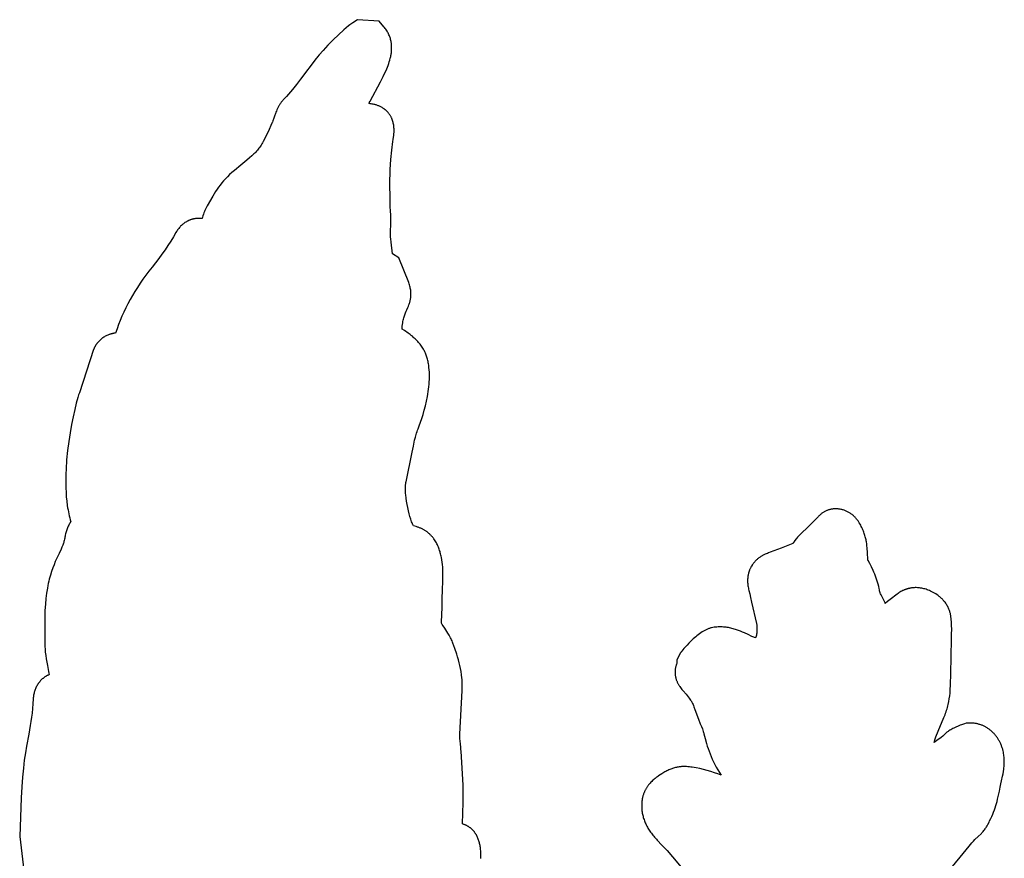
# Model space of a CAD drawing. Header units: millimetres. Extents: x 4 to 208, y 3 to 169.
# Tile 7 of 7: x 140 to 197, y 120 to 169. Entities that reach past the tile are written whole.
import ezdxf

# ---------------------------------------------------------------- set-up
doc = ezdxf.new("R2010")
doc.units = ezdxf.units.MM
doc.layers.add('Calque 9 Image', color=7, linetype='Continuous')

msp = doc.modelspace()

# ---------------------------------------------------------------- linework, layer by layer
at = {"layer": 'Calque 9 Image'}
for points in [[(159.007, 168.927), (158.952, 168.89), (158.895, 168.849), (158.834, 168.803), (158.77, 168.753), (158.635, 168.642), (158.49, 168.517), (158.185, 168.237), (157.87, 167.933), (157.565, 167.624), (157.287, 167.328), (157.052, 167.065), (156.957, 166.951), (156.916, 166.9), (156.879, 166.853)], [(160.816, 168.703), (160.544, 169.02), (159.288, 169.109), (159.007, 168.927)], [(160.618, 165.506), (160.779, 165.81), (160.864, 165.981), (160.949, 166.163), (160.99, 166.258), (161.029, 166.355), (161.067, 166.453), (161.103, 166.554), (161.136, 166.657), (161.167, 166.761), (161.194, 166.866), (161.206, 166.919), (161.218, 166.973), (161.228, 167.026), (161.238, 167.08), (161.246, 167.134), (161.253, 167.189), (161.259, 167.243), (161.264, 167.298), (161.268, 167.353), (161.27, 167.408), (161.271, 167.463), (161.271, 167.518), (161.269, 167.573), (161.266, 167.628), (161.261, 167.683), (161.254, 167.738), (161.246, 167.793), (161.236, 167.848), (161.225, 167.903), (161.212, 167.958), (161.197, 168.013), (161.18, 168.067), (161.161, 168.122), (161.14, 168.176), (161.117, 168.23), (161.093, 168.284), (161.066, 168.337), (161.037, 168.391), (161.006, 168.444), (160.972, 168.496), (160.937, 168.549), (160.899, 168.601), (160.858, 168.652), (160.816, 168.703)], [(156.879, 166.853), (155.974, 165.658)], [(155.974, 165.658), (155.743, 165.351), (155.515, 165.062), (155.4, 164.923), (155.282, 164.786), (155.159, 164.652), (155.031, 164.519)], [(160.015, 164.378), (160.618, 165.506)], [(155.031, 164.519), (154.999, 164.485), (154.968, 164.451), (154.938, 164.417), (154.91, 164.382), (154.882, 164.347), (154.855, 164.312), (154.83, 164.276), (154.805, 164.24), (154.781, 164.204), (154.758, 164.168), (154.736, 164.131), (154.715, 164.094), (154.674, 164.02), (154.637, 163.946), (154.602, 163.872), (154.57, 163.799), (154.54, 163.726), (154.513, 163.653), (154.462, 163.512), (154.416, 163.378)], [(159.955, 164.234), (159.968, 164.274), (159.975, 164.293), (159.982, 164.312), (159.99, 164.329), (159.994, 164.338), (159.998, 164.346), (160.002, 164.355), (160.006, 164.363), (160.01, 164.371), (160.015, 164.378)], [(161.025, 163.762), (161.008, 163.781), (160.991, 163.798), (160.974, 163.815), (160.956, 163.832), (160.938, 163.849), (160.92, 163.864), (160.902, 163.88), (160.883, 163.895), (160.864, 163.909), (160.845, 163.924), (160.826, 163.937), (160.807, 163.951), (160.767, 163.976), (160.728, 164), (160.688, 164.022), (160.648, 164.043), (160.607, 164.063), (160.567, 164.081), (160.527, 164.098), (160.487, 164.113), (160.448, 164.127), (160.409, 164.141), (160.37, 164.153), (160.333, 164.164), (160.296, 164.174), (160.26, 164.183), (160.192, 164.198), (160.13, 164.21), (160.074, 164.219), (160.026, 164.226), (159.955, 164.234)], [(161.36, 162.147), (161.382, 162.292), (161.393, 162.376), (161.402, 162.466), (161.406, 162.513), (161.409, 162.562), (161.411, 162.611), (161.412, 162.662), (161.412, 162.714), (161.41, 162.767), (161.407, 162.821), (161.403, 162.875), (161.397, 162.93), (161.389, 162.985), (161.38, 163.041), (161.368, 163.098), (161.361, 163.126), (161.354, 163.154), (161.346, 163.182), (161.338, 163.211), (161.329, 163.239), (161.319, 163.267), (161.309, 163.296), (161.298, 163.324), (161.287, 163.352), (161.275, 163.38), (161.262, 163.408), (161.248, 163.436), (161.234, 163.464), (161.219, 163.492), (161.203, 163.52), (161.187, 163.548), (161.17, 163.575), (161.151, 163.602), (161.132, 163.629), (161.113, 163.656), (161.092, 163.683), (161.071, 163.71), (161.048, 163.736), (161.025, 163.762)], [(154.416, 163.378), (154.365, 163.231), (154.339, 163.161), (154.325, 163.127), (154.311, 163.095)], [(154.311, 163.095), (154.084, 162.59), (153.986, 162.381), (153.896, 162.197), (153.811, 162.034), (153.769, 161.959), (153.728, 161.889), (153.687, 161.821), (153.645, 161.757), (153.603, 161.696), (153.56, 161.637), (153.516, 161.58), (153.47, 161.524), (153.423, 161.469), (153.373, 161.415), (153.321, 161.361), (153.266, 161.306), (153.208, 161.251), (153.146, 161.195), (153.012, 161.077), (152.861, 160.95), (152.497, 160.652)], [(161.174, 159.823), (161.178, 160.12), (161.188, 160.413), (161.205, 160.702), (161.226, 160.984), (161.279, 161.528), (161.341, 162.035)], [(161.341, 162.035), (161.36, 162.147)], [(152.129, 160.349), (151.985, 160.226), (151.85, 160.105), (151.725, 159.984), (151.609, 159.864), (151.5, 159.744), (151.397, 159.623), (151.301, 159.501), (151.209, 159.378), (151.121, 159.253), (151.037, 159.126), (150.955, 158.996), (150.874, 158.863), (150.548, 158.293)], [(152.497, 160.652), (152.129, 160.349)], [(161.182, 158.478), (161.174, 159.823)], [(150.508, 158.222), (150.485, 158.18), (150.464, 158.138), (150.444, 158.096), (150.425, 158.054), (150.406, 158.012), (150.389, 157.969), (150.356, 157.885), (150.327, 157.8), (150.3, 157.716), (150.277, 157.632), (150.255, 157.55)], [(150.548, 158.293), (150.508, 158.222)], [(161.205, 158.01), (161.189, 158.24), (161.183, 158.358), (161.182, 158.418), (161.182, 158.478)], [(161.204, 156.896), (161.213, 156.973), (161.22, 157.05), (161.225, 157.125), (161.229, 157.2), (161.233, 157.345), (161.232, 157.486), (161.228, 157.623), (161.222, 157.756), (161.205, 158.01)], [(150.146, 157.561), (150.12, 157.563), (150.094, 157.564), (150.068, 157.564), (150.042, 157.564), (150.016, 157.564), (149.99, 157.563), (149.964, 157.561), (149.938, 157.56), (149.912, 157.557), (149.886, 157.554), (149.861, 157.551), (149.835, 157.547), (149.809, 157.543), (149.784, 157.538), (149.759, 157.532), (149.733, 157.527), (149.708, 157.52), (149.683, 157.514), (149.658, 157.506), (149.634, 157.499), (149.609, 157.491), (149.584, 157.482), (149.56, 157.473), (149.536, 157.464), (149.511, 157.454), (149.488, 157.443), (149.464, 157.432), (149.44, 157.421), (149.416, 157.409), (149.393, 157.397), (149.37, 157.385), (149.347, 157.372), (149.302, 157.344), (149.257, 157.316), (149.213, 157.285), (149.17, 157.253), (149.128, 157.219), (149.087, 157.183), (149.046, 157.146), (149.007, 157.107), (148.969, 157.067), (148.932, 157.026), (148.896, 156.982), (148.861, 156.938), (148.827, 156.892), (148.795, 156.844), (148.764, 156.795), (148.734, 156.745)], [(150.255, 157.55), (150.242, 157.552), (150.228, 157.554), (150.201, 157.557), (150.146, 157.561)], [(161.242, 156.179), (161.218, 156.377), (161.209, 156.472), (161.201, 156.563), (161.196, 156.65), (161.195, 156.693), (161.195, 156.735), (161.195, 156.776), (161.197, 156.817), (161.2, 156.856), (161.204, 156.896)], [(148.734, 156.745), (148.583, 156.488), (148.427, 156.235), (148.266, 155.985), (148.097, 155.736), (147.921, 155.487), (147.737, 155.237), (147.343, 154.732)], [(162.261, 153.829), (161.691, 155.277), (161.325, 155.501), (161.242, 156.179)], [(147.343, 154.732), (147.158, 154.497), (146.98, 154.262), (146.809, 154.027), (146.646, 153.791), (146.489, 153.555), (146.34, 153.318), (146.198, 153.081), (146.063, 152.843), (145.934, 152.604), (145.813, 152.363), (145.698, 152.122), (145.591, 151.88), (145.489, 151.636), (145.395, 151.391), (145.307, 151.144), (145.226, 150.896)], [(162.156, 152.259), (162.217, 152.394), (162.248, 152.468), (162.278, 152.546), (162.292, 152.587), (162.306, 152.629), (162.319, 152.671), (162.332, 152.715), (162.343, 152.76), (162.354, 152.806), (162.364, 152.853), (162.372, 152.901), (162.379, 152.951), (162.385, 153.001), (162.389, 153.053), (162.392, 153.105), (162.393, 153.159), (162.392, 153.214), (162.39, 153.27), (162.385, 153.328), (162.378, 153.386), (162.369, 153.446), (162.357, 153.507), (162.343, 153.569), (162.327, 153.632), (162.307, 153.697), (162.285, 153.762), (162.261, 153.829)], [(161.881, 151.207), (161.891, 151.306), (161.902, 151.398), (161.915, 151.485), (161.928, 151.566), (161.943, 151.642), (161.96, 151.713), (161.977, 151.78), (161.994, 151.844), (162.013, 151.903), (162.032, 151.96), (162.052, 152.014), (162.072, 152.066), (162.114, 152.164), (162.156, 152.259)], [(161.875, 151.129), (161.881, 151.207)], [(163.34, 149.442), (163.322, 149.503), (163.302, 149.563), (163.281, 149.623), (163.257, 149.682), (163.232, 149.741), (163.205, 149.8), (163.176, 149.858), (163.146, 149.915), (163.114, 149.972), (163.08, 150.028), (163.044, 150.084), (163.006, 150.139), (162.967, 150.193), (162.926, 150.248), (162.883, 150.301), (162.838, 150.354), (162.791, 150.407), (162.743, 150.459), (162.693, 150.51), (162.641, 150.561), (162.587, 150.611), (162.531, 150.661), (162.474, 150.711), (162.415, 150.759), (162.354, 150.808), (162.291, 150.855), (162.226, 150.902), (162.159, 150.949), (162.091, 150.995), (162.021, 151.04), (161.875, 151.129)], [(145.226, 150.896), (145.2, 150.894), (145.175, 150.891), (145.149, 150.888), (145.123, 150.884), (145.098, 150.88), (145.072, 150.875), (145.046, 150.87), (145.021, 150.864), (144.995, 150.858), (144.97, 150.851), (144.945, 150.844), (144.919, 150.837), (144.894, 150.829), (144.869, 150.82), (144.819, 150.801), (144.77, 150.781), (144.721, 150.759), (144.673, 150.735), (144.625, 150.71), (144.579, 150.683), (144.533, 150.655), (144.488, 150.625), (144.445, 150.594), (144.402, 150.561), (144.361, 150.527), (144.321, 150.492), (144.282, 150.455), (144.245, 150.417), (144.227, 150.398), (144.209, 150.379), (144.191, 150.359), (144.175, 150.339), (144.158, 150.318), (144.142, 150.298), (144.126, 150.277), (144.111, 150.256), (144.096, 150.235), (144.082, 150.213), (144.068, 150.191), (144.055, 150.169), (144.042, 150.147), (144.029, 150.125), (144.017, 150.102), (144.006, 150.08), (143.995, 150.057), (143.985, 150.034), (143.975, 150.01), (143.966, 149.987), (143.957, 149.963), (143.949, 149.94)], [(143.949, 149.94), (143.117, 147.434)], [(162.805, 145.328), (162.876, 145.514), (162.949, 145.718), (163.024, 145.939), (163.098, 146.173), (163.169, 146.421), (163.237, 146.678), (163.299, 146.945), (163.354, 147.219), (163.378, 147.358), (163.4, 147.498), (163.42, 147.638), (163.436, 147.78), (163.449, 147.922), (163.46, 148.064), (163.467, 148.205), (163.47, 148.347), (163.469, 148.488), (163.464, 148.628), (163.455, 148.768), (163.442, 148.906), (163.434, 148.974), (163.424, 149.043), (163.413, 149.11), (163.401, 149.178), (163.388, 149.244), (163.373, 149.311), (163.357, 149.377), (163.34, 149.442)], [(143.117, 147.434), (143.076, 147.304), (143.032, 147.16), (142.941, 146.831), (142.847, 146.455), (142.753, 146.037), (142.662, 145.583), (142.576, 145.1), (142.498, 144.592), (142.432, 144.067), (142.379, 143.529), (142.343, 142.986), (142.332, 142.714), (142.326, 142.443), (142.325, 142.173), (142.331, 141.906), (142.342, 141.642), (142.36, 141.381), (142.385, 141.125), (142.418, 140.875), (142.437, 140.751), (142.458, 140.63), (142.481, 140.51), (142.505, 140.392), (142.532, 140.276), (142.562, 140.161), (142.593, 140.049), (142.626, 139.939)], [(162.459, 143.983), (162.532, 144.337), (162.609, 144.68), (162.651, 144.847), (162.697, 145.01), (162.722, 145.091), (162.748, 145.171), (162.776, 145.25), (162.805, 145.328)], [(162.107, 142.261), (162.459, 143.983)], [(162.535, 139.702), (162.522, 139.728), (162.509, 139.755), (162.483, 139.812), (162.457, 139.873), (162.431, 139.939), (162.406, 140.009), (162.381, 140.082), (162.333, 140.237), (162.287, 140.404), (162.244, 140.579), (162.204, 140.759), (162.168, 140.943), (162.138, 141.129), (162.113, 141.313), (162.093, 141.494), (162.086, 141.582), (162.08, 141.668), (162.077, 141.753), (162.075, 141.835), (162.075, 141.914), (162.077, 141.991), (162.081, 142.064), (162.084, 142.099), (162.088, 142.134), (162.092, 142.167), (162.096, 142.199), (162.102, 142.231), (162.107, 142.261)], [(186.076, 140.243), (185.952, 140.113), (185.827, 139.986), (185.573, 139.737)], [(187.218, 140.679), (187.177, 140.683), (187.137, 140.685), (187.097, 140.685), (187.057, 140.685), (187.017, 140.684), (186.978, 140.681), (186.938, 140.677), (186.899, 140.673), (186.86, 140.667), (186.822, 140.659), (186.783, 140.651), (186.745, 140.642), (186.707, 140.632), (186.67, 140.62), (186.633, 140.608), (186.596, 140.594), (186.56, 140.58), (186.524, 140.564), (186.489, 140.547), (186.454, 140.53), (186.419, 140.511), (186.385, 140.492), (186.352, 140.471), (186.319, 140.449), (186.286, 140.427), (186.254, 140.403), (186.223, 140.379), (186.192, 140.354), (186.162, 140.327), (186.133, 140.3), (186.104, 140.272), (186.076, 140.243)], [(188.411, 139.941), (188.385, 139.98), (188.358, 140.018), (188.33, 140.055), (188.301, 140.092), (188.271, 140.127), (188.241, 140.162), (188.209, 140.195), (188.177, 140.228), (188.144, 140.26), (188.11, 140.29), (188.075, 140.32), (188.039, 140.349), (188.003, 140.376), (187.966, 140.403), (187.929, 140.428), (187.891, 140.453), (187.852, 140.476), (187.813, 140.498), (187.773, 140.519), (187.733, 140.539), (187.692, 140.557), (187.651, 140.575), (187.609, 140.591), (187.567, 140.606), (187.524, 140.62), (187.482, 140.632), (187.438, 140.643), (187.395, 140.653), (187.351, 140.662), (187.307, 140.669), (187.262, 140.675), (187.218, 140.679)], [(142.626, 139.939), (142.593, 139.891), (142.562, 139.842), (142.531, 139.792), (142.503, 139.741), (142.476, 139.688), (142.45, 139.635), (142.426, 139.58), (142.403, 139.524), (142.382, 139.467), (142.362, 139.409), (142.344, 139.349), (142.328, 139.289), (142.313, 139.228), (142.299, 139.165), (142.287, 139.102), (142.276, 139.038)], [(164.231, 135.979), (164.251, 136.477), (164.256, 136.746), (164.252, 137.022), (164.246, 137.162), (164.238, 137.303), (164.226, 137.444), (164.21, 137.585), (164.19, 137.725), (164.165, 137.865), (164.151, 137.934), (164.136, 138.002), (164.119, 138.071), (164.101, 138.138), (164.082, 138.206), (164.061, 138.272), (164.039, 138.338), (164.015, 138.403), (163.989, 138.467), (163.962, 138.531), (163.933, 138.593), (163.903, 138.655), (163.871, 138.715), (163.837, 138.775), (163.801, 138.833), (163.763, 138.89), (163.723, 138.946), (163.702, 138.973), (163.681, 139.001), (163.659, 139.027), (163.637, 139.054), (163.615, 139.08), (163.591, 139.106), (163.568, 139.131), (163.543, 139.156), (163.518, 139.181), (163.493, 139.205), (163.467, 139.229), (163.44, 139.253), (163.413, 139.276), (163.386, 139.298), (163.357, 139.321), (163.329, 139.342), (163.299, 139.364), (163.269, 139.385), (163.239, 139.405), (163.207, 139.425), (163.175, 139.445), (163.143, 139.464), (163.11, 139.483), (163.076, 139.501), (163.042, 139.519), (163.007, 139.536), (162.971, 139.553), (162.935, 139.569), (162.898, 139.585), (162.86, 139.6), (162.822, 139.615), (162.783, 139.629), (162.703, 139.656), (162.62, 139.68), (162.535, 139.702)], [(185.573, 139.737), (184.959, 139.137)], [(188.933, 138.035), (188.926, 138.218), (188.92, 138.318), (188.913, 138.422), (188.902, 138.531), (188.888, 138.644), (188.87, 138.761), (188.859, 138.821), (188.847, 138.881), (188.833, 138.943), (188.818, 139.005), (188.802, 139.068), (188.784, 139.132), (188.764, 139.196), (188.742, 139.261), (188.719, 139.327), (188.693, 139.393), (188.666, 139.46), (188.637, 139.528), (188.605, 139.595), (188.571, 139.664), (188.535, 139.732), (188.496, 139.802), (188.455, 139.871), (188.411, 139.941)], [(184.959, 139.137), (184.933, 139.112), (184.909, 139.086), (184.862, 139.035), (184.819, 138.985), (184.778, 138.935), (184.706, 138.84), (184.642, 138.753)], [(142.276, 139.038), (142.265, 138.975), (142.253, 138.914), (142.24, 138.855), (142.224, 138.796), (142.208, 138.739), (142.19, 138.683), (142.17, 138.627), (142.149, 138.571), (142.104, 138.458), (142.053, 138.343), (141.937, 138.096)], [(184.587, 138.671), (183.911, 138.397), (183.28, 138.163)], [(184.642, 138.753), (184.629, 138.731), (184.616, 138.711), (184.609, 138.7), (184.602, 138.69), (184.594, 138.68), (184.587, 138.671)], [(141.937, 138.096), (141.792, 137.784), (141.718, 137.617), (141.645, 137.441), (141.573, 137.253), (141.502, 137.052), (141.435, 136.836), (141.403, 136.722), (141.372, 136.604), (141.342, 136.482), (141.313, 136.354), (141.286, 136.222), (141.26, 136.084), (141.213, 135.793), (141.174, 135.478), (141.143, 135.138), (141.121, 134.772), (141.108, 134.378), (141.107, 133.953)], [(183.28, 138.163), (183.171, 138.123), (183.11, 138.099), (183.046, 138.073), (182.978, 138.043), (182.908, 138.01), (182.873, 137.992), (182.837, 137.973), (182.8, 137.953), (182.764, 137.932), (182.727, 137.91), (182.691, 137.886), (182.654, 137.861), (182.618, 137.835), (182.582, 137.808), (182.546, 137.78), (182.51, 137.75), (182.475, 137.718), (182.441, 137.685), (182.407, 137.651), (182.373, 137.615), (182.341, 137.577), (182.309, 137.538), (182.278, 137.497), (182.263, 137.476), (182.248, 137.454), (182.234, 137.432), (182.219, 137.41)], [(188.962, 137.686), (188.961, 137.688), (188.96, 137.691), (188.959, 137.694), (188.959, 137.697), (188.957, 137.703), (188.956, 137.711), (188.954, 137.718), (188.953, 137.727), (188.95, 137.745), (188.948, 137.765), (188.946, 137.787), (188.943, 137.833), (188.933, 138.035)], [(182.219, 137.41), (182.187, 137.356), (182.172, 137.329), (182.157, 137.302), (182.143, 137.275), (182.13, 137.247), (182.116, 137.22), (182.104, 137.192), (182.092, 137.164), (182.08, 137.136), (182.069, 137.107), (182.059, 137.079), (182.049, 137.05), (182.04, 137.021), (182.031, 136.992), (182.023, 136.963), (182.015, 136.934), (182.008, 136.904), (182.001, 136.875), (181.995, 136.845), (181.989, 136.815), (181.984, 136.785), (181.979, 136.755), (181.975, 136.724), (181.969, 136.663), (181.964, 136.601), (181.962, 136.539), (181.961, 136.476)], [(189.634, 135.915), (189.623, 135.982), (189.611, 136.048), (189.584, 136.177), (189.554, 136.304), (189.519, 136.427), (189.482, 136.548), (189.442, 136.665), (189.4, 136.78), (189.355, 136.892), (189.309, 137.001), (189.261, 137.107), (189.162, 137.311), (189.062, 137.504), (188.962, 137.686)], [(181.961, 136.476), (181.963, 136.412), (181.967, 136.347), (181.973, 136.282), (181.981, 136.217), (181.992, 136.15), (182.005, 136.083), (182.02, 136.016), (182.038, 135.947)], [(164.204, 134.958), (164.202, 135.079), (164.202, 135.201), (164.207, 135.452), (164.231, 135.979)], [(182.038, 135.947), (182.089, 135.741), (182.134, 135.539)], [(189.79, 135.568), (189.723, 135.691), (189.697, 135.74), (189.677, 135.783), (189.668, 135.803), (189.661, 135.821), (189.654, 135.838), (189.648, 135.855), (189.646, 135.863), (189.644, 135.87), (189.642, 135.878), (189.64, 135.886), (189.638, 135.893), (189.636, 135.9), (189.635, 135.908), (189.634, 135.915)], [(190.652, 135.736), (190.245, 135.418), (190.094, 135.293), (189.967, 135.181)], [(192.591, 135.909), (192.528, 135.937), (192.464, 135.963), (192.401, 135.987), (192.338, 136.009), (192.274, 136.028), (192.211, 136.046), (192.147, 136.061), (192.084, 136.074), (192.02, 136.084), (191.957, 136.093), (191.893, 136.099), (191.83, 136.103), (191.767, 136.105), (191.705, 136.105), (191.642, 136.103), (191.58, 136.098), (191.549, 136.095), (191.518, 136.092), (191.487, 136.088), (191.457, 136.083), (191.426, 136.078), (191.395, 136.072), (191.365, 136.066), (191.335, 136.059), (191.305, 136.052), (191.274, 136.044), (191.245, 136.035), (191.215, 136.026), (191.185, 136.017), (191.156, 136.007), (191.126, 135.996), (191.097, 135.985), (191.068, 135.973), (191.039, 135.961), (191.01, 135.949), (190.981, 135.935), (190.925, 135.907), (190.869, 135.877), (190.813, 135.845), (190.759, 135.811), (190.705, 135.774), (190.652, 135.736)], [(193.774, 134.454), (193.77, 134.489), (193.764, 134.525), (193.756, 134.563), (193.748, 134.602), (193.738, 134.643), (193.727, 134.685), (193.714, 134.728), (193.699, 134.773), (193.683, 134.818), (193.664, 134.864), (193.644, 134.911), (193.622, 134.959), (193.597, 135.007), (193.57, 135.056), (193.541, 135.105), (193.51, 135.155), (193.476, 135.204), (193.439, 135.254), (193.399, 135.304), (193.378, 135.329), (193.357, 135.354), (193.334, 135.379), (193.311, 135.404), (193.287, 135.428), (193.263, 135.453), (193.238, 135.477), (193.211, 135.502), (193.184, 135.526), (193.157, 135.55), (193.128, 135.574), (193.099, 135.598), (193.037, 135.645), (192.972, 135.692), (192.903, 135.737), (192.831, 135.782), (192.755, 135.826), (192.675, 135.868), (192.591, 135.909)], [(182.134, 135.539), (182.193, 135.264)], [(182.193, 135.264), (182.486, 134.019)], [(189.825, 135.504), (189.79, 135.568)], [(189.967, 135.181), (189.952, 135.222), (189.937, 135.262), (189.921, 135.303), (189.904, 135.343), (189.886, 135.383), (189.867, 135.423), (189.825, 135.504)], [(164.181, 134.423), (164.198, 134.679), (164.204, 134.817), (164.205, 134.887), (164.204, 134.958)], [(141.107, 133.953), (141.115, 132.765)], [(164.168, 134.038), (164.167, 134.045), (164.166, 134.054), (164.165, 134.062), (164.164, 134.072), (164.164, 134.092), (164.163, 134.114), (164.164, 134.161), (164.166, 134.213), (164.181, 134.423)], [(164.356, 133.745), (164.258, 133.89), (164.212, 133.964), (164.168, 134.038)], [(182.486, 134.019), (182.489, 133.996), (182.491, 133.973), (182.493, 133.927), (182.495, 133.832)], [(193.825, 133.689), (193.82, 133.898), (193.81, 134.093), (193.795, 134.277), (193.774, 134.454)], [(164.832, 132.884), (164.808, 132.946), (164.783, 133.007), (164.756, 133.066), (164.728, 133.124), (164.699, 133.182), (164.669, 133.238), (164.608, 133.347), (164.545, 133.452), (164.481, 133.553), (164.356, 133.745)], [(179.861, 133.771), (179.841, 133.767), (179.822, 133.762), (179.783, 133.752), (179.745, 133.74), (179.706, 133.727), (179.667, 133.712), (179.628, 133.696), (179.589, 133.679), (179.55, 133.661), (179.511, 133.642), (179.472, 133.621), (179.433, 133.6), (179.394, 133.577), (179.355, 133.554), (179.317, 133.53), (179.24, 133.479), (179.164, 133.426), (179.09, 133.37), (179.016, 133.312), (178.944, 133.252), (178.874, 133.192), (178.805, 133.13), (178.674, 133.007), (178.552, 132.885), (178.442, 132.769), (178.343, 132.661), (178.259, 132.565), (178.14, 132.421), (178.107, 132.381), (178.098, 132.37), (178.096, 132.366), (178.095, 132.365), (178.095, 132.365), (178.095, 132.365)], [(181.989, 133.375), (181.782, 133.471), (181.671, 133.52), (181.557, 133.568), (181.438, 133.614), (181.314, 133.658), (181.251, 133.679), (181.187, 133.699), (181.121, 133.718), (181.055, 133.736), (180.988, 133.752), (180.919, 133.767), (180.85, 133.781), (180.78, 133.793), (180.708, 133.803), (180.636, 133.812), (180.563, 133.818), (180.488, 133.823), (180.413, 133.825), (180.337, 133.825), (180.26, 133.823), (180.182, 133.818), (180.103, 133.81), (180.023, 133.8), (179.942, 133.787), (179.861, 133.771)], [(182.418, 133.189), (182.368, 133.208), (182.317, 133.229), (182.211, 133.274), (181.989, 133.375)], [(182.501, 133.599), (182.501, 133.563), (182.501, 133.542), (182.499, 133.519), (182.498, 133.496), (182.495, 133.471), (182.492, 133.445), (182.488, 133.418), (182.484, 133.391), (182.478, 133.363), (182.471, 133.334), (182.467, 133.32), (182.463, 133.305), (182.458, 133.291), (182.454, 133.276), (182.448, 133.261), (182.443, 133.247), (182.437, 133.232), (182.431, 133.218), (182.424, 133.203), (182.418, 133.189)], [(182.495, 133.832), (182.499, 133.692), (182.501, 133.627), (182.501, 133.607), (182.501, 133.601), (182.501, 133.6), (182.501, 133.6), (182.501, 133.599), (182.501, 133.599), (182.501, 133.599)], [(193.818, 133.11), (193.824, 133.4), (193.825, 133.689)], [(165.373, 130.126), (165.377, 130.221), (165.379, 130.315), (165.379, 130.409), (165.378, 130.502), (165.375, 130.594), (165.37, 130.686), (165.363, 130.777), (165.355, 130.868), (165.334, 131.048), (165.308, 131.225), (165.276, 131.4), (165.24, 131.573), (165.199, 131.744), (165.155, 131.913), (165.107, 132.08), (165.056, 132.245), (164.947, 132.568), (164.832, 132.884)], [(193.783, 131.099), (193.818, 133.11)], [(141.115, 132.765), (141.117, 132.661), (141.122, 132.559), (141.129, 132.457), (141.138, 132.356), (141.16, 132.157), (141.189, 131.962), (141.221, 131.771), (141.257, 131.585), (141.331, 131.229)], [(178.095, 132.365), (178.049, 132.298), (177.853, 131.9), (177.848, 131.717), (177.844, 131.699)], [(177.844, 131.699), (177.829, 131.658), (177.812, 131.609), (177.804, 131.581), (177.795, 131.552), (177.787, 131.521), (177.779, 131.488), (177.772, 131.454), (177.765, 131.418), (177.759, 131.381), (177.753, 131.342), (177.749, 131.301), (177.746, 131.26), (177.745, 131.217), (177.744, 131.172)], [(141.331, 131.229), (141.348, 131.141), (141.368, 131.052)], [(177.744, 131.172), (177.746, 131.127), (177.748, 131.083), (177.752, 131.04), (177.758, 130.997), (177.765, 130.955), (177.773, 130.914), (177.782, 130.873), (177.792, 130.834), (177.804, 130.795), (177.816, 130.756), (177.83, 130.719), (177.844, 130.682), (177.859, 130.646), (177.875, 130.611), (177.891, 130.576), (177.908, 130.542), (177.926, 130.509), (177.944, 130.477), (177.963, 130.445), (177.982, 130.414), (178.001, 130.384), (178.021, 130.355), (178.061, 130.298), (178.101, 130.245), (178.141, 130.194), (178.218, 130.102)], [(193.336, 128.47), (193.374, 128.554), (193.41, 128.639), (193.443, 128.723), (193.474, 128.808), (193.504, 128.893), (193.531, 128.977), (193.556, 129.062), (193.58, 129.146), (193.601, 129.231), (193.621, 129.315), (193.657, 129.483), (193.686, 129.651), (193.71, 129.818), (193.729, 129.983), (193.745, 130.148), (193.765, 130.473), (193.783, 131.099)], [(141.368, 131.052), (141.342, 131.042), (141.316, 131.03), (141.29, 131.018), (141.264, 131.005), (141.239, 130.992), (141.215, 130.979), (141.19, 130.965), (141.166, 130.95), (141.142, 130.935), (141.119, 130.92), (141.096, 130.904), (141.073, 130.887), (141.051, 130.871), (141.029, 130.853), (141.007, 130.836), (140.986, 130.818), (140.965, 130.799), (140.945, 130.781), (140.925, 130.761), (140.905, 130.742), (140.885, 130.722), (140.866, 130.701), (140.848, 130.681), (140.829, 130.66), (140.812, 130.638), (140.794, 130.617), (140.777, 130.595), (140.76, 130.573), (140.744, 130.55), (140.728, 130.527), (140.697, 130.481), (140.668, 130.433), (140.641, 130.385), (140.615, 130.335), (140.591, 130.285), (140.569, 130.234), (140.548, 130.182), (140.529, 130.13), (140.512, 130.077), (140.496, 130.024), (140.482, 129.97), (140.47, 129.916), (140.46, 129.862), (140.452, 129.807), (140.445, 129.753), (140.44, 129.698), (140.438, 129.644)], [(165.236, 127.593), (165.373, 130.126)], [(178.218, 130.102), (178.383, 129.911), (178.511, 129.759), (178.563, 129.693), (178.609, 129.632), (178.648, 129.576), (178.666, 129.549), (178.683, 129.522), (178.699, 129.496), (178.714, 129.47), (178.728, 129.444), (178.742, 129.418), (178.755, 129.391), (178.767, 129.365), (178.792, 129.309), (178.815, 129.249), (178.84, 129.184), (178.893, 129.033)], [(140.438, 129.644), (140.423, 129.354), (140.402, 129.082), (140.375, 128.822), (140.343, 128.573), (140.306, 128.33), (140.265, 128.089), (140.173, 127.601)], [(178.893, 129.033), (179.101, 128.467)], [(179.101, 128.467), (179.21, 128.193)], [(192.801, 127.113), (192.853, 127.272), (192.908, 127.432), (193.032, 127.76), (193.174, 128.103), (193.336, 128.47)], [(194.789, 128.235), (194.676, 128.227), (194.57, 128.197)], [(196.814, 126.617), (196.802, 126.664), (196.789, 126.711), (196.776, 126.757), (196.761, 126.803), (196.746, 126.848), (196.73, 126.892), (196.713, 126.936), (196.696, 126.98), (196.677, 127.023), (196.658, 127.065), (196.638, 127.107), (196.618, 127.148), (196.596, 127.188), (196.574, 127.228), (196.551, 127.267), (196.528, 127.306), (196.504, 127.344), (196.479, 127.381), (196.453, 127.417), (196.427, 127.453), (196.4, 127.489), (196.373, 127.523), (196.345, 127.557), (196.316, 127.59), (196.287, 127.622), (196.257, 127.654), (196.226, 127.685), (196.195, 127.715), (196.164, 127.745), (196.131, 127.773), (196.099, 127.801), (196.065, 127.829), (196.032, 127.855), (195.997, 127.88), (195.963, 127.905), (195.927, 127.929), (195.892, 127.952), (195.856, 127.975), (195.819, 127.996), (195.782, 128.017), (195.744, 128.036), (195.706, 128.055), (195.668, 128.073), (195.629, 128.09), (195.59, 128.107), (195.551, 128.122), (195.511, 128.136), (195.471, 128.15), (195.43, 128.163), (195.39, 128.174), (195.348, 128.185), (195.307, 128.195), (195.265, 128.204), (195.223, 128.212), (195.181, 128.218), (195.138, 128.224), (195.095, 128.229), (195.052, 128.233), (195.009, 128.236), (194.965, 128.238), (194.921, 128.239), (194.877, 128.239), (194.833, 128.237), (194.789, 128.235)], [(179.21, 128.193), (179.273, 128.041), (179.331, 127.893), (179.357, 127.822), (179.381, 127.752), (179.402, 127.684), (179.412, 127.65), (179.421, 127.617)], [(193.479, 127.642), (193.391, 127.559), (193.304, 127.481), (193.218, 127.408), (193.132, 127.34), (193.048, 127.277), (192.965, 127.218), (192.883, 127.163), (192.801, 127.113)], [(193.616, 127.753), (193.542, 127.703), (193.479, 127.642)], [(194.57, 128.197), (194.512, 128.179), (194.452, 128.159), (194.391, 128.137), (194.328, 128.114), (194.201, 128.062), (194.074, 128.005), (193.949, 127.945), (193.889, 127.914), (193.83, 127.882), (193.772, 127.85), (193.718, 127.818), (193.665, 127.785), (193.616, 127.753)], [(140.173, 127.601), (140.044, 126.893), (139.98, 126.503), (139.919, 126.079), (139.863, 125.614), (139.814, 125.099), (139.772, 124.526), (139.741, 123.889)], [(165.271, 127.035), (165.243, 127.337), (165.239, 127.407), (165.236, 127.473), (165.235, 127.535), (165.235, 127.564), (165.236, 127.593)], [(179.421, 127.617), (179.493, 127.339), (179.575, 127.051), (179.621, 126.904), (179.67, 126.755), (179.724, 126.605), (179.781, 126.452), (179.843, 126.299), (179.91, 126.144), (179.981, 125.989), (180.059, 125.832), (180.142, 125.675), (180.231, 125.517), (180.326, 125.359), (180.428, 125.201)], [(165.307, 126.598), (165.3, 126.707), (165.292, 126.816), (165.271, 127.035)], [(165.384, 122.377), (165.422, 123.615), (165.419, 124.627), (165.307, 126.598)], [(196.884, 126.025), (196.882, 126.1), (196.878, 126.176), (196.873, 126.251), (196.865, 126.325), (196.855, 126.399), (196.843, 126.473), (196.83, 126.545), (196.814, 126.617)], [(196.724, 124.884), (196.782, 125.144), (196.81, 125.28), (196.835, 125.42), (196.856, 125.565), (196.865, 125.639), (196.872, 125.714), (196.878, 125.79), (196.882, 125.867), (196.884, 125.945), (196.884, 126.025)], [(177.145, 125.394), (176.978, 125.295), (176.885, 125.237), (176.789, 125.173), (176.74, 125.138), (176.69, 125.102), (176.64, 125.065), (176.59, 125.025), (176.54, 124.984), (176.49, 124.941), (176.441, 124.896), (176.392, 124.849), (176.344, 124.801), (176.297, 124.75), (176.251, 124.697), (176.207, 124.642), (176.185, 124.613), (176.163, 124.585), (176.143, 124.555), (176.122, 124.525), (176.102, 124.495), (176.082, 124.463), (176.063, 124.432), (176.045, 124.399), (176.027, 124.367), (176.009, 124.333), (175.992, 124.299), (175.976, 124.264), (175.96, 124.229), (175.945, 124.193), (175.931, 124.157), (175.917, 124.119), (175.904, 124.082), (175.892, 124.043), (175.881, 124.004), (175.87, 123.964), (175.86, 123.924), (175.851, 123.883), (175.843, 123.841), (175.836, 123.799)], [(178.74, 125.672), (178.662, 125.684), (178.58, 125.695), (178.495, 125.703), (178.407, 125.709), (178.362, 125.711), (178.316, 125.713), (178.27, 125.713), (178.222, 125.712), (178.174, 125.71), (178.126, 125.707), (178.076, 125.703), (178.027, 125.698), (177.976, 125.692), (177.925, 125.684), (177.873, 125.675), (177.82, 125.664), (177.767, 125.651), (177.713, 125.637), (177.659, 125.622), (177.604, 125.604), (177.549, 125.585), (177.492, 125.564), (177.436, 125.541), (177.379, 125.516), (177.321, 125.489), (177.263, 125.459), (177.204, 125.428), (177.145, 125.394)], [(180.428, 125.201), (180.23, 125.28), (180.03, 125.353), (179.827, 125.421), (179.619, 125.482), (179.408, 125.538), (179.191, 125.588), (178.969, 125.633), (178.74, 125.672)], [(196.643, 124.516), (196.681, 124.7), (196.724, 124.884)], [(196.033, 122.558), (196.096, 122.687), (196.155, 122.815), (196.21, 122.942), (196.26, 123.069), (196.307, 123.195), (196.351, 123.32), (196.391, 123.444), (196.428, 123.567), (196.462, 123.689), (196.494, 123.811), (196.551, 124.05), (196.6, 124.286), (196.643, 124.516)], [(139.741, 123.889), (139.65, 121.654), (139.899, 119.673)], [(175.836, 123.799), (175.828, 123.748), (175.821, 123.698), (175.816, 123.648), (175.811, 123.597), (175.808, 123.547), (175.806, 123.497), (175.805, 123.447), (175.805, 123.396)], [(175.805, 123.396), (175.807, 123.332), (175.81, 123.267), (175.815, 123.202), (175.822, 123.138), (175.831, 123.074), (175.842, 123.009), (175.854, 122.945), (175.868, 122.881), (175.884, 122.818), (175.901, 122.754), (175.92, 122.691), (175.941, 122.628), (175.964, 122.565), (175.988, 122.502), (176.014, 122.44), (176.042, 122.378), (176.072, 122.316), (176.103, 122.255), (176.136, 122.194), (176.17, 122.133), (176.206, 122.072), (176.244, 122.012), (176.284, 121.952), (176.325, 121.892), (176.368, 121.833), (176.412, 121.774), (176.458, 121.716), (176.506, 121.658), (176.555, 121.601), (176.606, 121.544), (176.658, 121.487), (176.712, 121.431)], [(195.996, 122.48), (196.033, 122.558)], [(165.436, 122.362), (165.384, 122.377)], [(166.463, 120.358), (166.465, 120.465), (166.464, 120.574), (166.46, 120.684), (166.453, 120.794), (166.442, 120.904), (166.435, 120.959), (166.428, 121.014), (166.419, 121.068), (166.409, 121.122), (166.398, 121.176), (166.386, 121.23), (166.373, 121.283), (166.359, 121.336), (166.343, 121.388), (166.327, 121.439), (166.308, 121.49), (166.289, 121.54), (166.268, 121.59), (166.245, 121.638), (166.221, 121.686), (166.196, 121.733), (166.169, 121.779), (166.155, 121.801), (166.14, 121.824), (166.126, 121.846), (166.11, 121.868), (166.095, 121.889), (166.078, 121.91), (166.062, 121.931), (166.045, 121.952), (166.027, 121.972), (166.01, 121.992), (165.991, 122.012), (165.972, 122.031), (165.953, 122.05), (165.933, 122.069), (165.913, 122.087), (165.893, 122.105), (165.872, 122.123), (165.85, 122.14), (165.828, 122.157), (165.805, 122.174), (165.782, 122.19), (165.759, 122.206), (165.735, 122.221), (165.71, 122.236), (165.685, 122.251), (165.659, 122.265), (165.633, 122.279), (165.607, 122.292), (165.58, 122.305), (165.552, 122.317), (165.524, 122.329), (165.495, 122.341), (165.465, 122.352), (165.436, 122.362)], [(195.53, 121.805), (195.554, 121.828), (195.577, 121.851), (195.621, 121.897), (195.662, 121.944), (195.7, 121.99), (195.736, 122.036), (195.769, 122.082), (195.8, 122.127), (195.829, 122.171), (195.855, 122.214), (195.88, 122.256), (195.903, 122.298), (195.924, 122.337), (195.996, 122.48)], [(176.712, 121.431), (176.983, 121.147), (177.278, 120.824), (177.905, 120.101), (178.524, 119.344), (178.809, 118.98), (179.065, 118.638)], [(194.832, 121.084), (194.915, 121.182), (195.001, 121.279), (195.089, 121.373), (195.178, 121.466), (195.357, 121.642), (195.53, 121.805)], [(193.52, 119.479), (194.832, 121.084)]]:
    msp.add_lwpolyline(points, dxfattribs=at)

doc.saveas('drawing.dxf')
